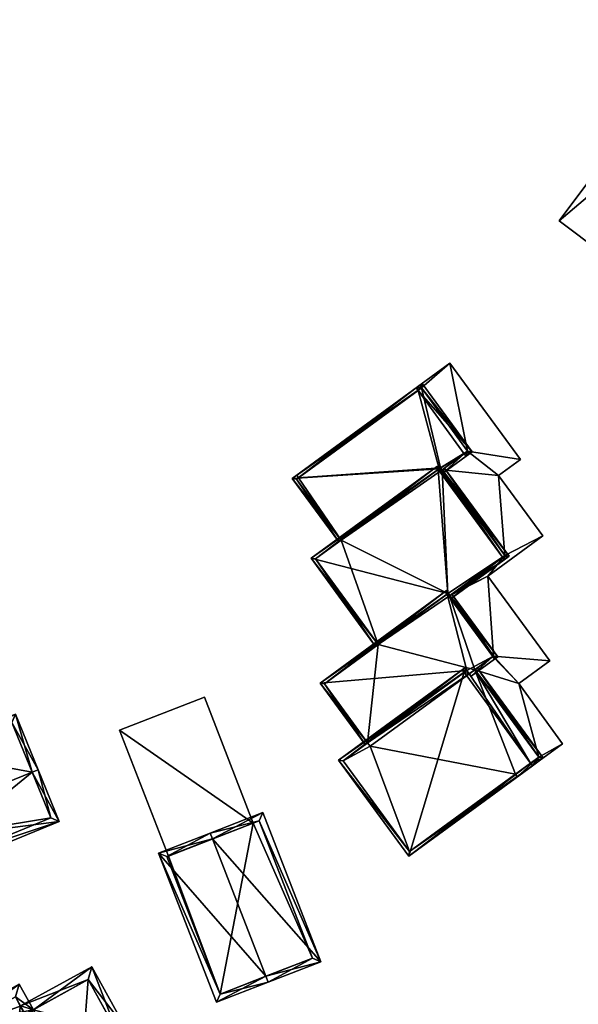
# Model space of a CAD drawing. Header units: inches. Extents: x 2685601 to 2690022, y 1235992 to 1239010.
# Tile 36 of 256: x 2685828 to 2685873, y 1237031 to 1237109. Entities that reach past the tile are written whole.
import ezdxf

# ---------------------------------------------------------------- set-up
doc = ezdxf.new("R2010")
doc.units = ezdxf.units.IN
doc.header["$MEASUREMENT"] = 0
doc.layers.add('Gebaeude Einzelhaus', color=10, linetype='Continuous')

msp = doc.modelspace()

# ---------------------------------------------------------------- meshes
at = {"layer": 'Gebaeude Einzelhaus'}
mesh = msp.add_polyface(dxfattribs=at)
corners = [(2685879.629, 1237100.239, 461.653), (2685883.072, 1237109.022, 461.653), (2685871.105, 1237093.002, 461.653), (2685885.073, 1237107.527, 461.653), (2685874.532, 1237090.442, 461.653), (2685881.055, 1237099.174, 461.653), (2685871.105, 1237093.002, 453.231), (2685883.072, 1237109.022, 453.231), (2685874.532, 1237090.442, 453.231), (2685885.073, 1237107.527, 453.231), (2685879.629, 1237100.239, 453.231), (2685881.055, 1237099.174, 453.231)]
mesh.append_faces([[corners[k] for k in face] for face in [(0, 4, 5), (0, 2, 4), (3, 1, 0), (0, 1, 2)]], dxfattribs={"color": 13})
mesh.append_faces([[corners[k] for k in face] for face in [(10, 7, 9), (10, 6, 7), (11, 8, 10), (10, 8, 6), (7, 3, 9), (7, 1, 3), (6, 8, 2), (2, 8, 4), (2, 1, 6), (6, 1, 7)]], dxfattribs={"color": 41})
mesh = msp.add_polyface(dxfattribs=at)
corners = [(2685865.431, 1237064.729, 470.631), (2685866.778, 1237066.371, 470.631), (2685862.577, 1237063.301, 470.631), (2685869.806, 1237067.926, 470.631), (2685866.289, 1237072.739, 470.631), (2685861.798, 1237073.185, 470.631), (2685865.876, 1237058.364, 470.631), (2685862.376, 1237063.153, 470.631), (2685867.89, 1237056.171, 470.631), (2685865.825, 1237058.326, 470.631), (2685870.365, 1237057.98, 470.631), (2685864.389, 1237057.277, 470.631), (2685869.484, 1237050.306, 470.631), (2685867.778, 1237048.751, 470.631), (2685867.631, 1237048.952, 470.631), (2685871.386, 1237051.389, 470.631), (2685863.828, 1237074.669, 470.631), (2685868.028, 1237074.009, 470.631), (2685862.423, 1237081.676, 470.631), (2685860.148, 1237079.705, 470.631), (2685850.228, 1237072.763, 470.631), (2685850.375, 1237072.562, 470.631), (2685867.89, 1237056.171, 456.123), (2685871.386, 1237051.389, 456.123), (2685870.365, 1237057.98, 456.123), (2685865.431, 1237064.729, 456.123), (2685869.806, 1237067.926, 456.123), (2685866.289, 1237072.739, 456.123), (2685868.028, 1237074.009, 456.123), (2685862.423, 1237081.676, 456.123), (2685850.228, 1237072.763, 456.123), (2685850.375, 1237072.562, 456.123), (2685867.631, 1237048.952, 456.123), (2685867.778, 1237048.751, 456.123), (2685860.148, 1237079.705, 456.123), (2685863.828, 1237074.669, 456.123), (2685866.778, 1237066.371, 456.123), (2685861.798, 1237073.185, 456.123), (2685865.876, 1237058.364, 456.123), (2685862.376, 1237063.153, 456.123), (2685869.484, 1237050.306, 456.123), (2685864.389, 1237057.277, 456.123)]
mesh.append_faces([[corners[k] for k in face] for face in [(19, 20, 21), (16, 18, 19), (19, 18, 20), (16, 17, 18), (5, 4, 16), (16, 4, 17), (8, 12, 15), (15, 12, 13), (13, 12, 14), (8, 11, 12), (8, 9, 11), (0, 6, 10), (10, 6, 8), (8, 6, 9), (0, 2, 6), (6, 2, 7), (5, 1, 4), (4, 1, 3), (3, 1, 0), (0, 1, 2)]], dxfattribs={"color": 13})
mesh.append_faces([[corners[k] for k in face] for face in [(40, 33, 32), (40, 23, 33), (38, 22, 41), (41, 22, 40), (40, 22, 23), (38, 24, 22), (36, 25, 39), (39, 25, 38), (38, 25, 24), (36, 26, 25), (35, 27, 37), (37, 27, 36), (36, 27, 26), (35, 28, 27), (34, 29, 35), (35, 29, 28), (31, 30, 34), (34, 30, 29), (15, 13, 23), (23, 13, 33), (33, 13, 32), (32, 13, 14), (30, 31, 20), (20, 31, 21), (20, 18, 30), (30, 18, 29), (18, 17, 29), (29, 17, 28), (17, 4, 28), (28, 4, 27), (4, 3, 27), (27, 3, 26), (3, 0, 26), (26, 0, 25), (0, 10, 25), (25, 10, 24), (10, 8, 24), (24, 8, 22), (8, 15, 22), (22, 15, 23)]], dxfattribs={"color": 41})
mesh = msp.add_polyface(dxfattribs=at)
corners = [(2685859.88, 1237079.509, 473.476), (2685864.176, 1237074.615, 470.821), (2685860.201, 1237080.054, 470.821), (2685863.562, 1237074.474, 473.476), (2685863.708, 1237074.274, 473.476), (2685859.733, 1237079.711, 473.476), (2685853.775, 1237067.591, 470.875), (2685849.875, 1237072.505, 470.821), (2685853.574, 1237067.444, 470.821), (2685861.56, 1237073.279, 472.971), (2685861.687, 1237073.105, 472.971), (2685861.834, 1237072.904, 472.971), (2685863.828, 1237074.669, 471.963), (2685860.148, 1237079.705, 471.959), (2685850.224, 1237072.451, 470.875), (2685863.828, 1237074.669, 470.631), (2685860.148, 1237079.705, 470.631), (2685850.375, 1237072.562, 470.631), (2685850.224, 1237072.451, 456.123), (2685850.375, 1237072.562, 456.123), (2685853.775, 1237067.591, 456.123), (2685861.798, 1237073.185, 472.211), (2685861.798, 1237073.185, 470.631), (2685861.67, 1237073.36, 456.123), (2685860.148, 1237079.705, 456.123), (2685863.828, 1237074.669, 456.123), (2685861.798, 1237073.185, 456.123)]
mesh.append_faces([[corners[k] for k in face] for face in [(3, 11, 10), (3, 4, 11), (5, 14, 7), (7, 14, 8), (8, 14, 6), (5, 0, 14), (1, 13, 2), (2, 13, 5), (5, 13, 0), (4, 12, 1), (1, 12, 13), (4, 3, 12), (3, 11, 4), (3, 10, 11), (0, 9, 3), (3, 9, 10), (5, 7, 0), (0, 7, 9), (9, 7, 6), (6, 7, 8), (0, 2, 5), (4, 1, 3), (3, 1, 0), (0, 1, 2)]], dxfattribs={"color": 13})
mesh.append_faces([[corners[k] for k in face] for face in [(19, 20, 18), (19, 23, 20), (23, 25, 26), (19, 24, 23), (23, 24, 25), (12, 22, 15), (12, 21, 22), (12, 3, 21), (21, 3, 10), (6, 14, 20), (20, 14, 18), (18, 17, 19), (17, 13, 16), (17, 0, 13), (18, 14, 17), (17, 14, 0), (13, 15, 16), (13, 12, 15)]], dxfattribs={"color": 41})
mesh = msp.add_polyface(dxfattribs=at)
corners = [(2685861.798, 1237073.185, 472.211), (2685867.128, 1237066.318, 470.821), (2685861.999, 1237073.333, 470.821), (2685866.594, 1237066.237, 473.476), (2685866.741, 1237066.036, 473.476), (2685861.687, 1237073.105, 472.971), (2685861.487, 1237073.226, 473.476), (2685861.56, 1237073.279, 472.971), (2685861.412, 1237073.481, 472.971), (2685861.339, 1237073.428, 473.476), (2685856.702, 1237059.285, 470.875), (2685851.378, 1237066.148, 470.821), (2685856.501, 1237059.138, 470.821), (2685862.243, 1237063.335, 472.352), (2685862.376, 1237063.153, 472.352), (2685862.523, 1237062.952, 472.352), (2685866.778, 1237066.371, 472.214), (2685851.726, 1237066.094, 470.875), (2685862.423, 1237063.188, 472.364), (2685866.778, 1237066.371, 470.631), (2685861.798, 1237073.185, 470.631), (2685853.775, 1237067.591, 470.875), (2685851.726, 1237066.094, 456.123), (2685853.775, 1237067.591, 456.123), (2685856.702, 1237059.285, 456.123), (2685862.577, 1237063.301, 470.631), (2685862.376, 1237063.153, 470.631), (2685862.243, 1237063.335, 456.123), (2685861.798, 1237073.185, 456.123), (2685866.778, 1237066.371, 456.123), (2685862.376, 1237063.153, 456.123), (2685861.67, 1237073.36, 456.123)]
mesh.append_faces([[corners[k] for k in face] for face in [(18, 15, 14), (18, 4, 15), (18, 3, 4), (9, 17, 11), (11, 17, 12), (12, 17, 10), (9, 6, 17), (6, 8, 7), (6, 9, 8), (4, 16, 1), (1, 16, 2), (2, 16, 0), (4, 3, 16), (3, 15, 4), (3, 14, 15), (6, 13, 3), (3, 13, 14), (9, 11, 6), (6, 11, 13), (13, 11, 10), (10, 11, 12), (6, 8, 9), (6, 7, 8), (3, 5, 6), (6, 5, 7), (3, 0, 5), (4, 1, 3), (3, 1, 0), (0, 1, 2)]], dxfattribs={"color": 13})
mesh.append_faces([[corners[k] for k in face] for face in [(28, 23, 31), (23, 24, 22), (30, 27, 29), (29, 27, 28), (28, 27, 23), (23, 27, 24), (16, 25, 19), (25, 14, 26), (16, 18, 25), (25, 18, 14), (16, 3, 18), (22, 24, 17), (17, 24, 10), (22, 21, 23), (21, 6, 7), (22, 17, 21), (21, 17, 6), (20, 0, 19), (19, 0, 16)]], dxfattribs={"color": 41})
mesh = msp.add_polyface(dxfattribs=at)
corners = [(2685865.825, 1237058.326, 473.476), (2685865.973, 1237058.125, 473.476), (2685866.225, 1237058.31, 470.631), (2685862.423, 1237063.188, 472.364), (2685862.577, 1237063.301, 470.631), (2685862.192, 1237063.298, 473.476), (2685862.142, 1237063.572, 472.364), (2685862.044, 1237063.5, 473.476), (2685855.871, 1237051.459, 470.689), (2685852.084, 1237056.219, 470.631), (2685855.67, 1237051.312, 470.631), (2685863.762, 1237057.227, 472.942), (2685863.957, 1237056.961, 472.942), (2685864.104, 1237056.759, 472.942), (2685852.433, 1237056.165, 470.689), (2685865.876, 1237058.364, 472.905), (2685862.243, 1237063.335, 472.9), (2685865.825, 1237058.326, 470.631), (2685865.876, 1237058.364, 470.631), (2685862.376, 1237063.153, 472.352), (2685862.376, 1237063.153, 470.631), (2685862.243, 1237063.335, 472.352), (2685856.702, 1237059.285, 470.875), (2685856.702, 1237059.285, 456.123), (2685852.433, 1237056.165, 456.123), (2685855.871, 1237051.459, 456.123), (2685864.389, 1237057.277, 471.494), (2685864.389, 1237057.277, 470.631), (2685862.243, 1237063.335, 456.123), (2685862.376, 1237063.153, 456.123), (2685864.389, 1237057.277, 456.123), (2685865.876, 1237058.364, 456.123), (2685856.065, 1237051.194, 456.123)]
mesh.append_faces([[corners[k] for k in face] for face in [(0, 15, 1), (3, 16, 6), (6, 16, 7), (7, 16, 5), (4, 15, 3), (3, 15, 16), (4, 2, 15), (15, 2, 1), (0, 13, 12), (0, 1, 13), (7, 14, 9), (9, 14, 10), (10, 14, 8), (7, 5, 14), (0, 13, 1), (0, 12, 13), (5, 11, 0), (0, 11, 12), (7, 9, 5), (5, 9, 11), (11, 9, 8), (8, 9, 10), (5, 6, 7), (0, 3, 5), (5, 3, 6), (0, 2, 3), (3, 2, 4), (0, 1, 2)]], dxfattribs={"color": 13})
mesh.append_faces([[corners[k] for k in face] for face in [(23, 25, 24), (23, 30, 25), (25, 30, 32), (23, 29, 30), (30, 29, 31), (23, 28, 29), (0, 26, 17), (17, 26, 27), (0, 12, 26), (8, 14, 25), (25, 14, 24), (22, 16, 21), (22, 5, 16), (24, 14, 23), (23, 14, 22), (22, 14, 5), (16, 19, 21), (19, 18, 20), (16, 15, 19), (19, 15, 18), (17, 15, 0), (17, 18, 15)]], dxfattribs={"color": 41})
mesh = msp.add_polyface(dxfattribs=at)
corners = [(2685864.389, 1237057.277, 471.494), (2685869.833, 1237050.253, 470.821), (2685864.59, 1237057.424, 470.821), (2685868.835, 1237049.831, 473.666), (2685868.981, 1237049.631, 473.666), (2685863.957, 1237056.961, 472.942), (2685863.546, 1237057.069, 473.666), (2685863.762, 1237057.227, 472.942), (2685863.399, 1237057.27, 473.666), (2685863.615, 1237057.428, 472.942), (2685853.566, 1237050.083, 470.821), (2685859.15, 1237042.445, 470.821), (2685869.484, 1237050.306, 471.496), (2685853.915, 1237050.029, 470.879), (2685859.204, 1237042.794, 470.879), (2685869.484, 1237050.306, 470.631), (2685864.389, 1237057.277, 470.631), (2685855.871, 1237051.459, 470.689), (2685853.915, 1237050.029, 456.123), (2685855.871, 1237051.459, 456.123), (2685859.204, 1237042.794, 456.123), (2685867.631, 1237048.952, 470.631), (2685867.631, 1237048.952, 456.123), (2685856.065, 1237051.194, 456.123), (2685864.389, 1237057.277, 456.123), (2685869.484, 1237050.306, 456.123)]
mesh.append_faces([[corners[k] for k in face] for face in [(10, 14, 11), (11, 14, 4), (4, 14, 3), (8, 13, 10), (10, 13, 14), (8, 6, 13), (6, 8, 7), (7, 8, 9), (4, 12, 1), (1, 12, 2), (2, 12, 0), (4, 3, 12), (6, 11, 3), (3, 11, 4), (8, 10, 6), (6, 10, 11), (6, 7, 8), (8, 7, 9), (3, 5, 6), (6, 5, 7), (3, 0, 5), (4, 1, 3), (3, 1, 0), (0, 1, 2)]], dxfattribs={"color": 13})
mesh.append_faces([[corners[k] for k in face] for face in [(22, 24, 25), (22, 23, 24), (23, 18, 19), (22, 20, 23), (23, 20, 18), (12, 21, 15), (21, 20, 22), (21, 14, 20), (12, 3, 21), (21, 3, 14), (14, 13, 20), (20, 13, 18), (18, 17, 19), (17, 6, 7), (18, 13, 17), (17, 13, 6), (16, 0, 15), (15, 0, 12)]], dxfattribs={"color": 41})
mesh = msp.add_polyface(dxfattribs=at)
corners = [(2685846.774, 1237045.068, 466.768), (2685842.886, 1237055.083, 466.768), (2685836.13, 1237052.46, 466.768), (2685840.018, 1237042.445, 466.768), (2685842.886, 1237055.083, 459.651), (2685846.774, 1237045.068, 459.651), (2685836.13, 1237052.46, 459.651), (2685840.018, 1237042.445, 459.651)]
mesh.append_faces([[corners[k] for k in face] for face in [(0, 2, 3), (0, 1, 2)]], dxfattribs={"color": 13})
mesh.append_faces([[corners[k] for k in face] for face in [(4, 5, 6), (6, 5, 7), (6, 7, 2), (2, 7, 3), (2, 1, 6), (6, 1, 4), (5, 4, 0), (0, 4, 1)]], dxfattribs={"color": 41})
mesh = msp.add_polyface(dxfattribs=at)
corners = [(2685821.371, 1237050.546, 469.766), (2685827.845, 1237053.728, 469.536), (2685820.72, 1237050.82, 469.536), (2685829.182, 1237049.129, 471.73), (2685829.645, 1237049.318, 471.73), (2685820.909, 1237050.358, 469.766), (2685822.983, 1237046.599, 471.729), (2685831.325, 1237045.199, 469.789), (2685823.065, 1237044.132, 470.719), (2685823.871, 1237042.156, 469.789), (2685822.19, 1237046.275, 471.73), (2685823.528, 1237044.322, 470.721), (2685824.145, 1237042.808, 470.007), (2685830.674, 1237045.473, 470.007), (2685827.571, 1237053.076, 469.766), (2685815.176, 1237045.182, 472.444), (2685814.713, 1237044.993, 472.444), (2685816.406, 1237040.844, 470.489), (2685823.254, 1237043.669, 470.5), (2685822.364, 1237048.115, 472.444), (2685821.371, 1237050.546, 471.338), (2685820.661, 1237052.284, 470.547), (2685813.011, 1237049.161, 470.547), (2685816.68, 1237041.498, 470.708), (2685820.909, 1237050.358, 471.338), (2685820.388, 1237051.633, 470.757), (2685813.663, 1237048.888, 470.757), (2685823.065, 1237044.132, 461.006), (2685823.528, 1237044.323, 461.006), (2685823.528, 1237044.323, 470.719), (2685824.145, 1237042.808, 461.006), (2685830.674, 1237045.473, 461.006), (2685827.571, 1237053.076, 461.006), (2685820.909, 1237050.358, 461.006), (2685820.72, 1237050.82, 461.006), (2685820.39, 1237050.685, 461.006), (2685820.388, 1237051.633, 461.006), (2685813.663, 1237048.888, 461.006), (2685816.68, 1237041.498, 461.006)]
mesh.append_faces([[corners[k] for k in face] for face in [(21, 26, 22), (22, 26, 16), (16, 26, 15), (20, 25, 21), (21, 25, 26), (20, 24, 25), (18, 23, 8), (23, 16, 15), (18, 17, 23), (23, 17, 16), (20, 15, 19), (20, 22, 15), (15, 22, 16), (20, 21, 22), (15, 10, 19), (19, 10, 6), (15, 17, 10), (10, 17, 8), (8, 17, 18), (15, 16, 17), (2, 0, 5), (4, 14, 1), (1, 14, 2), (2, 14, 0), (4, 3, 14), (7, 13, 4), (4, 13, 3), (8, 12, 9), (9, 12, 7), (7, 12, 13), (8, 11, 12), (8, 6, 10), (8, 3, 6), (9, 7, 8), (8, 7, 3), (3, 7, 4), (3, 0, 6), (0, 2, 5), (4, 1, 3), (3, 1, 0), (0, 1, 2)]], dxfattribs={"color": 13})
mesh.append_faces([[corners[k] for k in face] for face in [(34, 35, 36), (36, 35, 37), (37, 35, 38), (38, 35, 27), (20, 19, 0), (0, 19, 6), (23, 27, 8), (23, 38, 27), (23, 37, 38), (15, 26, 23), (23, 26, 37), (26, 25, 37), (37, 25, 36), (25, 2, 36), (36, 2, 34), (24, 5, 25), (25, 5, 2), (20, 0, 24), (24, 0, 5), (28, 31, 30), (28, 32, 31), (28, 33, 32), (33, 35, 34), (28, 27, 33), (33, 27, 35), (5, 33, 2), (2, 33, 34), (0, 33, 5), (14, 32, 0), (0, 32, 33), (14, 31, 32), (3, 13, 14), (14, 13, 31), (13, 12, 31), (31, 12, 30), (29, 12, 11), (29, 28, 12), (12, 28, 30), (8, 28, 29), (8, 27, 28)]], dxfattribs={"color": 41})
mesh = msp.add_polyface(dxfattribs=at)
corners = [(2685847.78, 1237032.869, 470.75), (2685839.24, 1237042.68, 467.717), (2685843.849, 1237030.806, 467.717), (2685843.534, 1237043.81, 470.75), (2685843.353, 1237044.276, 470.75), (2685847.961, 1237032.403, 470.75), (2685852.14, 1237034.024, 467.717), (2685847.53, 1237045.899, 467.717), (2685844.134, 1237031.454, 468.06), (2685851.493, 1237034.309, 468.055), (2685847.245, 1237045.251, 468.056), (2685839.888, 1237042.395, 468.062), (2685847.245, 1237045.251, 459.651), (2685851.493, 1237034.309, 459.651), (2685840.018, 1237042.445, 466.768), (2685839.888, 1237042.395, 459.651), (2685846.774, 1237045.068, 466.768), (2685846.774, 1237045.068, 459.651), (2685840.018, 1237042.445, 459.651), (2685844.134, 1237031.454, 459.651)]
mesh.append_faces([[corners[k] for k in face] for face in [(11, 8, 1), (3, 11, 4), (10, 3, 4), (4, 11, 1), (7, 10, 4), (9, 10, 6), (6, 10, 7), (8, 0, 5), (5, 0, 9), (5, 9, 6), (1, 8, 2), (2, 8, 5), (3, 7, 4), (5, 6, 0), (0, 6, 3), (3, 6, 7), (0, 2, 5), (4, 1, 3), (3, 1, 0), (0, 1, 2)]], dxfattribs={"color": 13})
mesh.append_faces([[corners[k] for k in face] for face in [(13, 17, 12), (13, 19, 17), (17, 19, 18), (18, 19, 15), (9, 19, 13), (9, 8, 19), (9, 0, 8), (8, 15, 19), (8, 11, 15), (15, 14, 18), (16, 12, 17), (16, 10, 12), (14, 3, 16), (16, 3, 10), (15, 11, 14), (14, 11, 3), (10, 9, 12), (12, 9, 13)]], dxfattribs={"color": 41})
mesh = msp.add_polyface(dxfattribs=at)
corners = [(2685832.657, 1237022.471, 470.269), (2685833.385, 1237021.153, 469.644), (2685839.084, 1237024.299, 469.644), (2685835.954, 1237028.418, 471.769), (2685836.61, 1237028.78, 471.769), (2685832.295, 1237023.127, 470.58), (2685831.595, 1237026.012, 471.769), (2685830.911, 1237025.634, 471.769), (2685829.276, 1237030.213, 469.931), (2685833.929, 1237033.638, 469.644), (2685828.258, 1237030.508, 469.644), (2685828.62, 1237029.851, 469.931), (2685833.679, 1237022.171, 469.955), (2685833.314, 1237022.834, 470.269), (2685832.953, 1237023.49, 470.58), (2685838.065, 1237024.593, 469.955), (2685833.635, 1237032.619, 469.931), (2685829.276, 1237030.213, 471.176), (2685828.156, 1237032.243, 470.276), (2685822.123, 1237028.913, 470.276), (2685825.454, 1237024.428, 472.425), (2685824.798, 1237024.066, 472.425), (2685830.831, 1237027.396, 472.425), (2685827.308, 1237019.52, 470.27), (2685828.62, 1237029.851, 471.176), (2685827.863, 1237031.224, 470.567), (2685823.141, 1237028.619, 470.567), (2685827.601, 1237020.539, 470.581), (2685832.295, 1237023.127, 461.201), (2685832.953, 1237023.49, 461.201), (2685833.313, 1237022.835, 461.201), (2685833.679, 1237022.171, 461.201), (2685838.065, 1237024.593, 461.201), (2685833.635, 1237032.619, 461.201), (2685828.62, 1237029.851, 461.201), (2685828.258, 1237030.508, 461.201), (2685828.23, 1237030.493, 461.201), (2685827.863, 1237031.224, 461.201), (2685823.141, 1237028.619, 461.201), (2685827.601, 1237020.539, 461.201)]
mesh.append_faces([[corners[k] for k in face] for face in [(0, 27, 5), (27, 21, 20), (0, 23, 27), (27, 23, 21), (18, 26, 19), (19, 26, 21), (21, 26, 20), (17, 25, 18), (18, 25, 26), (17, 24, 25), (20, 7, 22), (22, 7, 6), (20, 23, 7), (7, 23, 5), (5, 23, 0), (20, 21, 23), (17, 20, 22), (17, 19, 20), (20, 19, 21), (17, 18, 19), (10, 8, 11), (4, 16, 9), (9, 16, 10), (10, 16, 8), (4, 3, 16), (2, 15, 4), (4, 15, 3), (2, 12, 15), (13, 5, 14), (12, 0, 13), (13, 0, 5), (2, 1, 12), (12, 1, 0), (3, 8, 6), (8, 10, 11), (4, 9, 3), (3, 9, 8), (8, 9, 10), (5, 6, 7), (5, 3, 6), (0, 2, 5), (5, 2, 3), (3, 2, 4), (0, 1, 2)]], dxfattribs={"color": 13})
mesh.append_faces([[corners[k] for k in face] for face in [(35, 36, 37), (37, 36, 38), (38, 36, 39), (39, 36, 28), (17, 22, 8), (8, 22, 6), (27, 39, 5), (5, 39, 28), (20, 39, 27), (20, 38, 39), (20, 26, 38), (26, 25, 38), (38, 25, 37), (25, 10, 37), (37, 10, 35), (24, 11, 25), (25, 11, 10), (17, 8, 24), (24, 8, 11), (30, 32, 31), (34, 36, 35), (34, 28, 36), (30, 29, 32), (32, 29, 33), (33, 29, 34), (34, 29, 28), (11, 34, 10), (10, 34, 35), (8, 34, 11), (16, 33, 8), (8, 33, 34), (3, 33, 16), (3, 32, 33), (3, 15, 32), (15, 12, 32), (32, 12, 31), (29, 13, 14), (13, 29, 30), (31, 12, 30), (30, 12, 13), (5, 29, 14), (5, 28, 29)]], dxfattribs={"color": 41})

doc.saveas('drawing.dxf')
